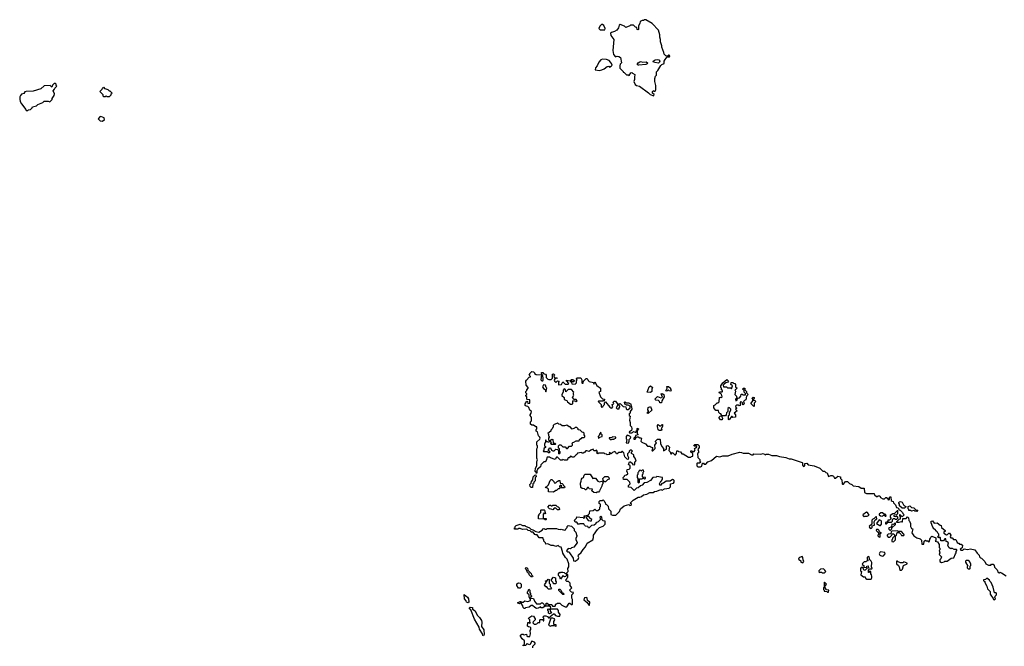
# Model space of a CAD drawing. Extents: x 1980017 to 2252640, y 74400 to 266395.
# Tile 214 of 256: x 2117700 to 2130380, y 187244 to 195310. Entities that reach past the tile are written whole.
import ezdxf

# ---------------------------------------------------------------- set-up
doc = ezdxf.new("R2010")
doc.units = 0

msp = doc.modelspace()

# ---------------------------------------------------------------- linework, layer by layer
at = {"layer": '0CON20XD'}
for points in [[(2125865, 194330), (2125870, 194345), (2125850, 194365), (2125850, 194385), (2125865, 194400), (2125872, 194392), (2125885, 194390), (2125892, 194408), (2125893, 194465), (2125880, 194515), (2125880, 194555), (2125890, 194585), (2125900, 194595), (2125903, 194637), (2125920, 194655), (2125955, 194720), (2125970, 194735), (2125998, 194745), (2126000, 194775), (2126011, 194799), (2126040, 194830), (2126068, 194832), (2126073, 194845), (2126065, 194853), (2126055, 194852), (2126045, 194840), (2126023, 194843), (2126000, 194865), (2125997, 194887), (2125968, 194955), (2125968, 194975), (2125952, 195025), (2125952, 195055), (2125942, 195085), (2125942, 195115), (2125928, 195175), (2125843, 195263), (2125765, 195308), (2125745, 195310), (2125735, 195300), (2125715, 195300), (2125690, 195285), (2125687, 195263), (2125668, 195232), (2125670, 195185), (2125665, 195180), (2125650, 195185), (2125648, 195208), (2125632, 195212), (2125605, 195240), (2125565, 195240), (2125558, 195232), (2125505, 195210), (2125488, 195228), (2125435, 195250), (2125422, 195238), (2125410, 195205), (2125390, 195175), (2125362, 195158), (2125323, 195147), (2125308, 195135), (2125312, 195105), (2125350, 195055), (2125340, 194915), (2125345, 194860), (2125375, 194830), (2125395, 194840), (2125415, 194838), (2125438, 194825), (2125450, 194755), (2125433, 194737), (2125428, 194715), (2125430, 194685), (2125470, 194645), (2125470, 194635), (2125485, 194630), (2125515, 194600), (2125535, 194600), (2125547, 194593), (2125572, 194628), (2125585, 194630), (2125590, 194620), (2125620, 194605), (2125619, 194569), (2125618, 194542), (2125608, 194515), (2125627, 194475), (2125645, 194464), (2125684, 194454), (2125799, 194369), (2125820, 194345), (2125865, 194330)], [(2125235, 195180), (2125240, 195195), (2125222, 195235), (2125205, 195248), (2125192, 195248), (2125170, 195225), (2125160, 195195), (2125175, 195180), (2125235, 195180)], [(2125165, 194657), (2125195, 194663), (2125225, 194678), (2125265, 194708), (2125285, 194710), (2125295, 194700), (2125319, 194711), (2125328, 194725), (2125320, 194745), (2125310, 194765), (2125290, 194785), (2125255, 194797), (2125205, 194800), (2125186, 194794), (2125158, 194765), (2125138, 194715), (2125115, 194690), (2125113, 194663), (2125165, 194657)], [(2125675, 194724), (2125664, 194724), (2125654, 194735), (2125665, 194753), (2125685, 194769), (2125695, 194771), (2125725, 194762), (2125768, 194768), (2125784, 194755), (2125779, 194741), (2125765, 194734), (2125675, 194724)], [(2125925, 194752), (2125878, 194758), (2125862, 194765), (2125860, 194775), (2125885, 194793), (2125915, 194798), (2125932, 194792), (2125942, 194775), (2125938, 194762), (2125925, 194752)], [(2117805, 194140), (2117815, 194150), (2117838, 194152), (2117860, 194175), (2117865, 194190), (2117915, 194200), (2117935, 194220), (2117998, 194242), (2118015, 194260), (2118065, 194260), (2118088, 194252), (2118118, 194282), (2118120, 194295), (2118146, 194334), (2118148, 194355), (2118132, 194395), (2118150, 194415), (2118152, 194428), (2118180, 194455), (2118170, 194465), (2118168, 194478), (2118155, 194490), (2118142, 194488), (2118122, 194468), (2118115, 194440), (2118092, 194462), (2118015, 194460), (2117972, 194418), (2117875, 194388), (2117783, 194387), (2117765, 194380), (2117755, 194362), (2117725, 194350), (2117710, 194335), (2117702, 194315), (2117700, 194285), (2117708, 194255), (2117722, 194225), (2117780, 194155), (2117785, 194140), (2117805, 194140)], [(2118855, 194320), (2118878, 194342), (2118880, 194355), (2118890, 194365), (2118865, 194390), (2118855, 194390), (2118838, 194408), (2118802, 194422), (2118785, 194440), (2118778, 194432), (2118762, 194428), (2118758, 194412), (2118730, 194385), (2118770, 194345), (2118772, 194332), (2118785, 194320), (2118805, 194320), (2118815, 194330), (2118825, 194320), (2118855, 194320)], [(2118765, 194002), (2118792, 194025), (2118790, 194045), (2118745, 194062), (2118732, 194058), (2118710, 194035), (2118735, 194008), (2118765, 194002)], [(2124955, 188492), (2124987, 188523), (2125007, 188573), (2125080, 188615), (2125090, 188645), (2125090, 188675), (2125141, 188749), (2125165, 188772), (2125215, 188792), (2125240, 188815), (2125240, 188855), (2125215, 188860), (2125202, 188872), (2125197, 188907), (2125185, 188920), (2125170, 188905), (2125180, 188875), (2125150, 188845), (2125120, 188835), (2125118, 188822), (2125100, 188805), (2125065, 188800), (2125035, 188770), (2125025, 188770), (2125018, 188788), (2124985, 188790), (2124972, 188802), (2124965, 188820), (2124915, 188820), (2124895, 188810), (2124875, 188840), (2124855, 188840), (2124843, 188867), (2124870, 188895), (2124875, 188910), (2124955, 188900), (2124965, 188890), (2124980, 188905), (2124970, 188915), (2124970, 188925), (2125015, 188930), (2125038, 188952), (2125042, 188988), (2125085, 188990), (2125105, 189008), (2125125, 188990), (2125145, 188990), (2125170, 189015), (2125170, 189035), (2125180, 189045), (2125180, 189075), (2125162, 189082), (2125162, 189108), (2125175, 189120), (2125205, 189120), (2125215, 189128), (2125228, 189118), (2125230, 189105), (2125240, 189095), (2125242, 189072), (2125255, 189070), (2125278, 189048), (2125283, 189013), (2125312, 188982), (2125312, 188942), (2125335, 188932), (2125377, 188933), (2125423, 188977), (2125438, 189015), (2125485, 189050), (2125545, 189070), (2125558, 189058), (2125575, 189060), (2125580, 189075), (2125560, 189085), (2125600, 189125), (2125665, 189162), (2125685, 189162), (2125708, 189172), (2125735, 189193), (2125777, 189203), (2125815, 189223), (2125828, 189222), (2125857, 189223), (2125875, 189238), (2125905, 189242), (2125955, 189262), (2125975, 189252), (2126005, 189272), (2126065, 189280), (2126080, 189295), (2126080, 189335), (2126120, 189345), (2126130, 189355), (2126127, 189377), (2126118, 189388), (2126105, 189390), (2126075, 189370), (2126025, 189370), (2125990, 189345), (2125970, 189340), (2125955, 189320), (2125945, 189320), (2125938, 189335), (2125955, 189370), (2125968, 189372), (2125970, 189385), (2125980, 189395), (2125980, 189415), (2125905, 189430), (2125895, 189420), (2125852, 189418), (2125825, 189380), (2125775, 189352), (2125743, 189347), (2125715, 189318), (2125695, 189310), (2125665, 189282), (2125642, 189278), (2125615, 189250), (2125575, 189290), (2125542, 189292), (2125540, 189315), (2125560, 189335), (2125558, 189358), (2125525, 189390), (2125475, 189390), (2125470, 189415), (2125488, 189432), (2125492, 189448), (2125515, 189450), (2125530, 189465), (2125527, 189487), (2125520, 189495), (2125522, 189518), (2125547, 189523), (2125560, 189535), (2125560, 189565), (2125540, 189585), (2125552, 189618), (2125568, 189618), (2125590, 189595), (2125592, 189582), (2125615, 189580), (2125620, 189585), (2125622, 189618), (2125640, 189625), (2125627, 189667), (2125610, 189685), (2125608, 189708), (2125580, 189725), (2125580, 189745), (2125590, 189755), (2125578, 189768), (2125562, 189768), (2125550, 189755), (2125548, 189742), (2125528, 189722), (2125528, 189698), (2125540, 189675), (2125535, 189650), (2125522, 189652), (2125492, 189682), (2125480, 189735), (2125465, 189750), (2125455, 189750), (2125445, 189740), (2125415, 189740), (2125395, 189720), (2125385, 189720), (2125378, 189738), (2125365, 189750), (2125335, 189740), (2125315, 189720), (2125295, 189740), (2125290, 189725), (2125298, 189712), (2125265, 189710), (2125258, 189718), (2125235, 189720), (2125225, 189730), (2125155, 189730), (2125145, 189720), (2125130, 189735), (2125140, 189745), (2125128, 189768), (2125115, 189760), (2125095, 189760), (2125085, 189780), (2125055, 189770), (2125035, 189750), (2125005, 189760), (2124992, 189758), (2124978, 189742), (2124955, 189730), (2124945, 189730), (2124935, 189740), (2124885, 189730), (2124880, 189715), (2124865, 189710), (2124835, 189680), (2124815, 189680), (2124808, 189688), (2124795, 189690), (2124778, 189672), (2124762, 189668), (2124760, 189655), (2124745, 189640), (2124715, 189640), (2124695, 189650), (2124685, 189640), (2124665, 189640), (2124625, 189680), (2124612, 189678), (2124595, 189650), (2124535, 189670), (2124525, 189680), (2124495, 189680), (2124480, 189635), (2124465, 189620), (2124452, 189618), (2124412, 189578), (2124406, 189554), (2124370, 189525), (2124370, 189515), (2124360, 189505), (2124358, 189472), (2124352, 189472), (2124350, 189485), (2124340, 189495), (2124343, 189537), (2124360, 189565), (2124360, 189615), (2124363, 189637), (2124370, 189645), (2124360, 189665), (2124360, 189785), (2124370, 189805), (2124370, 189825), (2124360, 189835), (2124360, 189875), (2124398, 189912), (2124402, 189925), (2124398, 189938), (2124383, 189953), (2124370, 190005), (2124350, 190015), (2124350, 190035), (2124360, 190045), (2124358, 190068), (2124345, 190070), (2124315, 190090), (2124295, 190090), (2124280, 190105), (2124280, 190135), (2124290, 190145), (2124292, 190185), (2124288, 190198), (2124273, 190213), (2124272, 190225), (2124287, 190243), (2124290, 190265), (2124270, 190285), (2124258, 190318), (2124245, 190330), (2124223, 190333), (2124210, 190345), (2124210, 190365), (2124232, 190398), (2124240, 190395), (2124245, 190370), (2124270, 190375), (2124268, 190418), (2124235, 190420), (2124230, 190425), (2124230, 190455), (2124220, 190465), (2124220, 190475), (2124230, 190485), (2124230, 190495), (2124220, 190505), (2124220, 190525), (2124230, 190535), (2124230, 190545), (2124250, 190565), (2124250, 190575), (2124222, 190605), (2124220, 190655), (2124225, 190670), (2124262, 190708), (2124278, 190712), (2124278, 190718), (2124260, 190735), (2124270, 190745), (2124270, 190755), (2124295, 190780), (2124318, 190778), (2124330, 190765), (2124330, 190755), (2124353, 190743), (2124418, 190738), (2124412, 190675), (2124425, 190660), (2124435, 190660), (2124442, 190668), (2124442, 190695), (2124437, 190727), (2124420, 190755), (2124422, 190768), (2124435, 190770), (2124452, 190752), (2124470, 190745), (2124480, 190735), (2124482, 190702), (2124503, 190683), (2124515, 190680), (2124545, 190680), (2124560, 190695), (2124562, 190748), (2124575, 190750), (2124590, 190735), (2124580, 190725), (2124582, 190702), (2124615, 190700), (2124620, 190695), (2124592, 190688), (2124582, 190665), (2124592, 190652), (2124605, 190640), (2124625, 190660), (2124648, 190658), (2124640, 190645), (2124640, 190615), (2124645, 190610), (2124678, 190612), (2124695, 190650), (2124725, 190620), (2124765, 190620), (2124770, 190625), (2124760, 190635), (2124758, 190648), (2124740, 190655), (2124742, 190668), (2124790, 190660), (2124805, 190680), (2124825, 190680), (2124840, 190665), (2124835, 190650), (2124815, 190650), (2124805, 190660), (2124790, 190660), (2124792, 190652), (2124808, 190638), (2124812, 190622), (2124855, 190620), (2124870, 190635), (2124870, 190665), (2124880, 190675), (2124870, 190685), (2124875, 190700), (2124925, 190700), (2124940, 190675), (2124940, 190635), (2124945, 190630), (2124958, 190632), (2124962, 190658), (2124995, 190690), (2125005, 190690), (2125018, 190678), (2125020, 190665), (2125032, 190652), (2125088, 190638), (2125095, 190620), (2125105, 190650), (2125132, 190602), (2125180, 190565), (2125180, 190525), (2125160, 190515), (2125180, 190455), (2125205, 190430), (2125230, 190425), (2125225, 190400), (2125215, 190410), (2125205, 190400), (2125155, 190400), (2125150, 190395), (2125188, 190358), (2125190, 190325), (2125195, 190320), (2125210, 190325), (2125212, 190338), (2125230, 190355), (2125232, 190378), (2125245, 190390), (2125302, 190322), (2125312, 190312), (2125325, 190310), (2125338, 190325), (2125330, 190355), (2125350, 190365), (2125342, 190388), (2125355, 190400), (2125375, 190400), (2125380, 190385), (2125400, 190365), (2125400, 190345), (2125380, 190315), (2125395, 190300), (2125418, 190302), (2125420, 190315), (2125430, 190325), (2125430, 190335), (2125420, 190345), (2125420, 190365), (2125435, 190370), (2125472, 190332), (2125508, 190328), (2125512, 190302), (2125522, 190292), (2125535, 190290), (2125560, 190315), (2125560, 190335), (2125535, 190350), (2125515, 190350), (2125508, 190358), (2125495, 190360), (2125490, 190385), (2125495, 190390), (2125515, 190380), (2125545, 190380), (2125555, 190370), (2125565, 190370), (2125580, 190325), (2125582, 190295), (2125562, 190268), (2125560, 190245), (2125550, 190235), (2125550, 190215), (2125560, 190205), (2125552, 190155), (2125562, 190125), (2125560, 190085), (2125577, 190067), (2125582, 190045), (2125577, 190023), (2125568, 190012), (2125552, 190008), (2125550, 189995), (2125555, 189990), (2125585, 189990), (2125592, 189998)], [(2124475, 190520), (2124490, 190565), (2124480, 190575), (2124470, 190605), (2124445, 190610), (2124434, 190584), (2124444, 190564), (2124468, 190548), (2124475, 190520)], [(2125825, 190510), (2125782, 190515), (2125808, 190585), (2125825, 190597), (2125848, 190575), (2125840, 190555), (2125840, 190525), (2125825, 190510)], [(2126085, 190530), (2126063, 190533), (2126055, 190540), (2126045, 190540), (2126035, 190530), (2126022, 190532), (2126032, 190558), (2126040, 190565), (2126032, 190588), (2126055, 190590), (2126080, 190565), (2126080, 190555), (2126090, 190545), (2126085, 190530)], [(2126835, 190160), (2126830, 190165), (2126830, 190215), (2126840, 190225), (2126840, 190255), (2126860, 190285), (2126858, 190298), (2126838, 190318), (2126820, 190305), (2126820, 190265), (2126802, 190248), (2126800, 190225), (2126788, 190212), (2126740, 190210), (2126750, 190175), (2126745, 190160), (2126725, 190160), (2126710, 190185), (2126710, 190195), (2126722, 190208), (2126740, 190210), (2126740, 190225), (2126728, 190238), (2126715, 190240), (2126702, 190252), (2126698, 190278), (2126665, 190280), (2126638, 190315), (2126640, 190345), (2126658, 190352), (2126682, 190378), (2126695, 190380), (2126708, 190392), (2126712, 190448), (2126725, 190450), (2126735, 190442), (2126747, 190453), (2126738, 190488), (2126710, 190505), (2126712, 190518), (2126745, 190520), (2126750, 190525), (2126750, 190535), (2126740, 190545), (2126740, 190565), (2126730, 190575), (2126730, 190595), (2126754, 190636), (2126805, 190678), (2126830, 190655), (2126818, 190642), (2126793, 190637), (2126771, 190619), (2126760, 190605), (2126762, 190582), (2126802, 190582), (2126815, 190570), (2126855, 190570), (2126865, 190560), (2126880, 190595), (2126860, 190615), (2126862, 190638), (2126885, 190640), (2126892, 190632), (2126908, 190628), (2126920, 190615), (2126920, 190585), (2126940, 190565), (2126928, 190552), (2126910, 190545), (2126918, 190528), (2126910, 190485), (2126930, 190465), (2126930, 190455), (2126940, 190445), (2126920, 190425), (2126922, 190402), (2126938, 190412), (2126940, 190425), (2126952, 190438), (2126968, 190442), (2126988, 190462), (2126992, 190488), (2127005, 190490), (2127015, 190480), (2127048, 190482), (2127048, 190498), (2127030, 190515), (2127028, 190538), (2127010, 190555), (2127022, 190568), (2127038, 190568), (2127040, 190545), (2127060, 190525), (2127060, 190505), (2127080, 190485), (2127060, 190465), (2127050, 190415), (2127035, 190410), (2127020, 190395), (2127030, 190365), (2127018, 190352), (2127010, 190355), (2127008, 190378), (2126998, 190388), (2126985, 190390), (2126980, 190385), (2126978, 190342), (2126965, 190340), (2126955, 190350), (2126935, 190350), (2126922, 190338), (2126920, 190325), (2126930, 190315), (2126930, 190305), (2126920, 190295), (2126940, 190275), (2126900, 190245), (2126920, 190225), (2126918, 190192), (2126885, 190190), (2126875, 190200), (2126865, 190200), (2126835, 190160)], [(2124815, 190360), (2124822, 190368), (2124823, 190397), (2124832, 190408), (2124858, 190398), (2124865, 190390), (2124880, 190405), (2124865, 190420), (2124842, 190422), (2124820, 190445), (2124838, 190475), (2124830, 190485), (2124830, 190505), (2124837, 190517), (2124805, 190550), (2124765, 190550), (2124735, 190520), (2124730, 190545), (2124712, 190558), (2124698, 190542), (2124700, 190515), (2124683, 190487), (2124683, 190473), (2124710, 190445), (2124712, 190422), (2124745, 190410), (2124755, 190390), (2124795, 190360), (2124815, 190360)], [(2125965, 190380), (2125945, 190380), (2125940, 190395), (2125925, 190410), (2125893, 190413), (2125880, 190425), (2125915, 190460), (2125955, 190442), (2125978, 190452), (2125962, 190495), (2125975, 190500), (2125997, 190487), (2126000, 190455), (2125970, 190405), (2125965, 190380)], [(2125795, 190240), (2125780, 190245), (2125800, 190265), (2125800, 190275), (2125788, 190288), (2125793, 190317), (2125825, 190330), (2125840, 190285), (2125795, 190240)], [(2127155, 190330), (2127120, 190365), (2127120, 190375), (2127140, 190405), (2127140, 190425), (2127130, 190435), (2127145, 190450), (2127160, 190445), (2127160, 190435), (2127150, 190425), (2127152, 190412), (2127168, 190408), (2127180, 190395), (2127160, 190375), (2127160, 190335), (2127155, 190330)], [(2124645, 189720), (2124660, 189735), (2124660, 189745), (2124650, 189755), (2124650, 189785), (2124640, 189795), (2124640, 189825), (2124652, 189838), (2124668, 189838), (2124695, 189810), (2124725, 189810), (2124742, 189792), (2124755, 189790), (2124782, 189818), (2124805, 189820), (2124818, 189832), (2124820, 189845), (2124810, 189855), (2124822, 189868), (2124835, 189870), (2124865, 189890), (2124905, 189890), (2124910, 189905), (2124925, 189920), (2124935, 189920), (2124945, 189930), (2124965, 189930), (2124978, 189942), (2124980, 189955), (2124970, 189965), (2124968, 189988), (2124958, 189998), (2124945, 190000), (2124918, 190028), (2124892, 190032), (2124890, 190045), (2124875, 190060), (2124855, 190060), (2124845, 190050), (2124815, 190040), (2124788, 190068), (2124775, 190070), (2124745, 190090), (2124715, 190080), (2124685, 190080), (2124665, 190100), (2124642, 190102), (2124625, 190120), (2124618, 190112), (2124582, 190098), (2124570, 190085), (2124570, 190065), (2124560, 190055), (2124558, 190042), (2124540, 190025), (2124540, 190015), (2124500, 189985), (2124510, 189975), (2124510, 189955), (2124520, 189945), (2124520, 189935), (2124510, 189925), (2124512, 189902), (2124525, 189890), (2124555, 189910), (2124568, 189908), (2124570, 189865), (2124598, 189858), (2124600, 189845), (2124595, 189840), (2124545, 189840), (2124540, 189855), (2124550, 189865), (2124538, 189878), (2124525, 189880), (2124518, 189872), (2124505, 189870), (2124498, 189878), (2124482, 189882), (2124478, 189898), (2124472, 189898), (2124470, 189865), (2124460, 189855), (2124460, 189825), (2124470, 189815), (2124470, 189805), (2124452, 189788), (2124450, 189765), (2124440, 189755), (2124445, 189750), (2124495, 189750), (2124505, 189740), (2124525, 189740), (2124530, 189745), (2124512, 189762), (2124510, 189775), (2124520, 189785), (2124522, 189798), (2124535, 189800), (2124550, 189770), (2124565, 189760), (2124585, 189760), (2124605, 189780), (2124628, 189778), (2124640, 189765), (2124640, 189725), (2124645, 189720)], [(2125965, 190020), (2125935, 190020), (2125922, 190032), (2125920, 190055), (2125912, 190065), (2125913, 190087), (2125922, 190098), (2125945, 190080), (2125958, 190082), (2125972, 190098), (2125978, 190098), (2125980, 190075), (2125960, 190045), (2125970, 190035), (2125965, 190020)], [(2125155, 189920), (2125172, 189938), (2125200, 189945), (2125200, 189965), (2125190, 189975), (2125185, 190000), (2125170, 189985), (2125162, 189958), (2125150, 189945), (2125155, 189920)], [(2125535, 189860), (2125550, 189875), (2125550, 189905), (2125568, 189922), (2125570, 189935), (2125558, 189948), (2125525, 189960), (2125510, 189945), (2125510, 189915), (2125520, 189905), (2125510, 189865), (2125535, 189860)], [(2125592, 189998), (2125605, 190010), (2125625, 190000), (2125638, 190002), (2125645, 190020), (2125650, 190020), (2125652, 190048), (2125665, 190050), (2125670, 190045), (2125650, 190020), (2125650, 189985), (2125660, 189975), (2125660, 189965), (2125632, 189958), (2125628, 189942), (2125610, 189925), (2125610, 189910), (2125628, 189912), (2125645, 189940), (2125665, 189940), (2125685, 189928), (2125697, 189927), (2125708, 189918), (2125700, 189885), (2125710, 189870), (2125758, 189848), (2125785, 189820), (2125815, 189820), (2125825, 189810), (2125850, 189805), (2125850, 189785), (2125840, 189775), (2125845, 189760), (2125855, 189760), (2125882, 189788), (2125878, 189832), (2125900, 189865), (2125890, 189875), (2125890, 189885), (2125915, 189910), (2125945, 189910), (2125950, 189905), (2125953, 189853), (2125970, 189815), (2125992, 189792), (2125992, 189762), (2126028, 189782), (2126030, 189825), (2126045, 189830), (2126067, 189807), (2126060, 189765), (2126078, 189748), (2126085, 189720), (2126095, 189720), (2126105, 189740), (2126135, 189710), (2126145, 189710), (2126158, 189725), (2126162, 189758), (2126175, 189760), (2126185, 189750), (2126208, 189748), (2126225, 189720), (2126245, 189720), (2126315, 189680), (2126345, 189680), (2126352, 189688), (2126368, 189692), (2126370, 189725), (2126342, 189742), (2126342, 189758), (2126355, 189760), (2126365, 189750), (2126385, 189750), (2126400, 189775), (2126392, 189788), (2126402, 189798), (2126418, 189802), (2126420, 189815), (2126415, 189820), (2126385, 189820), (2126382, 189828), (2126395, 189840), (2126435, 189840), (2126450, 189825), (2126450, 189805), (2126432, 189778), (2126440, 189755), (2126440, 189735), (2126430, 189725), (2126432, 189675), (2126458, 189648), (2126460, 189625), (2126470, 189615), (2126455, 189600), (2126425, 189600), (2126420, 189595), (2126420, 189565), (2126435, 189552), (2126466, 189554), (2126486, 189564), (2126495, 189600), (2126505, 189600), (2126515, 189590), (2126535, 189590), (2126563, 189617), (2126610, 189635), (2126675, 189692), (2126715, 189682), (2126755, 189697), (2126824, 189696), (2126875, 189716), (2126975, 189741), (2126995, 189737), (2127015, 189728), (2127035, 189732), (2127085, 189730), (2127125, 189708), (2127145, 189710), (2127155, 189720), (2127245, 189718), (2127276, 189726), (2127305, 189710), (2127315, 189718), (2127344, 189716), (2127385, 189702), (2127445, 189701), (2127485, 189687), (2127565, 189676), (2127608, 189658), (2127635, 189657), (2127775, 189610), (2127780, 189605), (2127780, 189575), (2127795, 189560), (2127812, 189568), (2127812, 189598), (2127835, 189600), (2127855, 189580), (2127930, 189565), (2128005, 189537), (2128045, 189500), (2128065, 189498), (2128082, 189482), (2128100, 189475), (2128115, 189430), (2128145, 189442), (2128162, 189442), (2128180, 189435), (2128195, 189410), (2128205, 189410), (2128234, 189436), (2128270, 189425), (2128270, 189405), (2128287, 189387), (2128290, 189335), (2128295, 189330), (2128308, 189332), (2128333, 189367), (2128360, 189365), (2128385, 189340), (2128418, 189328), (2128435, 189310), (2128505, 189302), (2128535, 189278), (2128575, 189280), (2128580, 189225), (2128605, 189210), (2128705, 189210), (2128710, 189195), (2128732, 189172), (2128745, 189170), (2128755, 189180), (2128775, 189180), (2128785, 189160), (2128815, 189140), (2128835, 189140), (2128855, 189160), (2128865, 189160), (2128878, 189148), (2128882, 189132), (2128895, 189130), (2128900, 189135), (2128900, 189165), (2128915, 189170), (2128920, 189165), (2128922, 189122), (2128935, 189110), (2128948, 189108), (2128952, 189092), (2128980, 189065), (2128992, 189032), (2129008, 189028), (2129020, 189015), (2129022, 189002), (2129038, 188998), (2129068, 188968), (2129072, 188952), (2129090, 188935), (2129065, 188910), (2129038, 188938), (2129032, 188938), (2129030, 188925), (2129040, 188915), (2129038, 188882), (2129022, 188878), (2128992, 188848), (2128992, 188842), (2129025, 188840), (2129055, 188850), (2129065, 188840), (2129070, 188845), (2129072, 188888), (2129115, 188890), (2129135, 188910), (2129148, 188898), (2129150, 188865), (2129160, 188855), (2129170, 188825), (2129170, 188785), (2129185, 188760), (2129200, 188755), (2129190, 188705), (2129217, 188667), (2129255, 188640), (2129297, 188627), (2129315, 188610), (2129320, 188560), (2129345, 188560), (2129350, 188595), (2129365, 188610), (2129375, 188600), (2129395, 188600), (2129405, 188590), (2129418, 188592), (2129420, 188625), (2129430, 188635), (2129432, 188648), (2129445, 188660), (2129498, 188638), (2129500, 188605), (2129490, 188595), (2129518, 188588), (2129540, 188555), (2129540, 188515), (2129550, 188505), (2129550, 188485), (2129542, 188475), (2129548, 188445), (2129540, 188425), (2129570, 188395), (2129562, 188368), (2129550, 188355), (2129550, 188335), (2129573, 188323), (2129605, 188330), (2129615, 188340), (2129645, 188340), (2129695, 188380), (2129728, 188382), (2129750, 188435), (2129760, 188445), (2129760, 188465), (2129770, 188475), (2129770, 188485), (2129765, 188490), (2129735, 188490), (2129705, 188508), (2129695, 188500), (2129683, 188503), (2129664, 188514), (2129652, 188545), (2129660, 188575), (2129645, 188590), (2129632, 188592), (2129628, 188628), (2129612, 188628), (2129595, 188600), (2129562, 188602), (2129558, 188638), (2129545, 188650), (2129535, 188640), (2129520, 188655), (2129538, 188672), (2129538, 188688), (2129522, 188702), (2129520, 188715), (2129508, 188728), (2129485, 188750), (2129472, 188752), (2129470, 188765), (2129458, 188778), (2129438, 188835), (2129440, 188855), (2129455, 188860), (2129475, 188830), (2129515, 188832), (2129552, 188802), (2129568, 188798), (2129572, 188772), (2129620, 188735), (2129618, 188722), (2129602, 188718), (2129602, 188702), (2129635, 188680), (2129648, 188682), (2129665, 188700), (2129675, 188698), (2129690, 188675), (2129682, 188652), (2129692, 188642), (2129708, 188638), (2129725, 188620), (2129755, 188620), (2129763, 188603), (2129772, 188582), (2129785, 188570), (2129795, 188570), (2129805, 188560), (2129825, 188560), (2129840, 188545), (2129838, 188512), (2129810, 188495), (2129822, 188482), (2129845, 188480), (2129865, 188500), (2129905, 188488), (2129945, 188498), (2130000, 188485), (2130031, 188441), (2130057, 188417), (2130060, 188395), (2130072, 188382), (2130085, 188380), (2130130, 188335), (2130144, 188304), (2130175, 188290), (2130205, 188290), (2130215, 188300), (2130235, 188300), (2130248, 188285), (2130252, 188262), (2130287, 188227), (2130302, 188192), (2130315, 188190), (2130325, 188200), (2130332, 188192), (2130345, 188190), (2130403, 188153)], [(2125315, 189900), (2125325, 189910), (2125355, 189910), (2125362, 189918), (2125378, 189922), (2125378, 189938), (2125335, 189940), (2125325, 189930), (2125292, 189928), (2125292, 189922), (2125315, 189900)], [(2124305, 189290), (2124285, 189290), (2124272, 189302), (2124270, 189325), (2124288, 189342), (2124290, 189365), (2124310, 189385), (2124313, 189427), (2124332, 189448), (2124345, 189450), (2124350, 189425), (2124340, 189415), (2124340, 189375), (2124322, 189358), (2124320, 189345), (2124310, 189335), (2124305, 189290)], [(2125125, 189220), (2125092, 189222), (2125070, 189245), (2125078, 189268), (2125035, 189270), (2125025, 189290), (2125012, 189288), (2124995, 189260), (2124985, 189260), (2124975, 189270), (2124943, 189273), (2124925, 189290), (2124922, 189345), (2124932, 189368), (2124933, 189397), (2124942, 189408), (2124960, 189415), (2124970, 189445), (2124982, 189458), (2125045, 189460), (2125082, 189402), (2125095, 189410), (2125115, 189408), (2125145, 189370), (2125165, 189362), (2125195, 189370), (2125208, 189358), (2125210, 189335), (2125200, 189325), (2125198, 189305), (2125167, 189243), (2125155, 189230), (2125135, 189230), (2125125, 189220)], [(2125675, 189350), (2125680, 189355), (2125682, 189398), (2125715, 189400), (2125725, 189410), (2125735, 189410), (2125745, 189400), (2125760, 189405), (2125758, 189418), (2125725, 189420), (2125720, 189425), (2125720, 189455), (2125730, 189465), (2125730, 189485), (2125738, 189495), (2125735, 189510), (2125715, 189510), (2125705, 189500), (2125698, 189508), (2125685, 189510), (2125672, 189498), (2125670, 189485), (2125660, 189475), (2125660, 189455), (2125650, 189445), (2125650, 189415), (2125660, 189405), (2125660, 189355), (2125675, 189350)], [(2124575, 189230), (2124512, 189232), (2124508, 189268), (2124498, 189278), (2124482, 189282), (2124472, 189298), (2124488, 189302), (2124508, 189322), (2124532, 189378), (2124545, 189390), (2124555, 189390), (2124580, 189365), (2124585, 189350), (2124605, 189350), (2124625, 189370), (2124635, 189370), (2124645, 189380), (2124658, 189378), (2124662, 189342), (2124685, 189340), (2124698, 189328), (2124702, 189312), (2124720, 189295), (2124718, 189282), (2124672, 189282), (2124670, 189295), (2124680, 189305), (2124665, 189320), (2124650, 189305), (2124658, 189282), (2124648, 189272), (2124635, 189270), (2124615, 189250), (2124605, 189250), (2124575, 189230)], [(2125245, 189360), (2125232, 189362), (2125212, 189382), (2125210, 189405), (2125235, 189428), (2125275, 189428), (2125288, 189415), (2125290, 189395), (2125272, 189388), (2125245, 189360)], [(2124645, 189000), (2124625, 189000), (2124605, 189020), (2124585, 189020), (2124565, 189000), (2124545, 189010), (2124522, 189012), (2124500, 189035), (2124525, 189060), (2124535, 189060), (2124545, 189050), (2124555, 189050), (2124565, 189060), (2124605, 189060), (2124622, 189042), (2124635, 189040), (2124648, 189028), (2124650, 189005), (2124645, 189000)], [(2129095, 189020), (2129065, 189020), (2129032, 189052), (2129030, 189075), (2129020, 189085), (2129020, 189095), (2129030, 189105), (2129045, 189108), (2129065, 189098), (2129080, 189065), (2129095, 189050), (2129110, 189045), (2129108, 189032), (2129095, 189020)], [(2124475, 188870), (2124465, 188870), (2124455, 188880), (2124383, 188883), (2124380, 188925), (2124390, 188935), (2124390, 188945), (2124410, 188965), (2124410, 188995), (2124415, 189000), (2124455, 189000), (2124460, 188995), (2124470, 188955), (2124465, 188950), (2124455, 188960), (2124440, 188945), (2124440, 188895), (2124445, 188890), (2124478, 188888), (2124480, 188875), (2124475, 188870)], [(2128575, 188910), (2128585, 188920), (2128615, 188920), (2128638, 188932), (2128618, 188968), (2128605, 188970), (2128560, 188935), (2128562, 188922), (2128575, 188910)], [(2128812, 188918), (2128825, 188930), (2128835, 188930), (2128845, 188920), (2128855, 188920), (2128860, 188925), (2128855, 188940), (2128835, 188940), (2128812, 188962), (2128788, 188962), (2128770, 188945), (2128770, 188935), (2128785, 188922), (2128812, 188918)], [(2128865, 188820), (2128885, 188840), (2128928, 188842), (2128940, 188855), (2128940, 188875), (2128952, 188888), (2128965, 188890), (2128975, 188880), (2128995, 188880), (2129008, 188892), (2129010, 188905), (2128995, 188920), (2128985, 188910), (2128960, 188915), (2128962, 188938), (2128995, 188940), (2129008, 188952), (2129008, 188988), (2129002, 188988), (2128968, 188952), (2128945, 188950), (2128912, 188928), (2128910, 188905), (2128920, 188895), (2128920, 188885), (2128902, 188868), (2128882, 188868), (2128878, 188852), (2128868, 188842), (2128852, 188838), (2128852, 188822), (2128865, 188820)], [(2129255, 188980), (2129228, 188982), (2129215, 188990), (2129185, 188982), (2129175, 188990), (2129152, 188992), (2129150, 189005), (2129140, 189015), (2129140, 189045), (2129165, 189050), (2129185, 189030), (2129215, 189028), (2129242, 189002), (2129268, 188998), (2129255, 188980)], [(2124307, 187223), (2124310, 187245), (2124340, 187275), (2124340, 187285), (2124330, 187295), (2124295, 187308), (2124268, 187262), (2124242, 187272), (2124235, 187280), (2124222, 187268), (2124217, 187253), (2124185, 187250), (2124182, 187258), (2124200, 187265), (2124200, 187315), (2124171, 187341), (2124150, 187375), (2124150, 187385), (2124165, 187400), (2124185, 187400), (2124195, 187390), (2124225, 187398), (2124230, 187375), (2124238, 187368), (2124270, 187370), (2124278, 187405), (2124273, 187445), (2124282, 187458), (2124282, 187482), (2124272, 187492), (2124253, 187493), (2124240, 187505), (2124242, 187548), (2124255, 187550), (2124265, 187540), (2124280, 187545), (2124270, 187555), (2124270, 187585), (2124253, 187603), (2124255, 187610), (2124295, 187638), (2124315, 187630), (2124337, 187597), (2124338, 187585), (2124312, 187558), (2124310, 187545), (2124325, 187530), (2124345, 187530), (2124358, 187532), (2124375, 187550), (2124398, 187552), (2124400, 187585), (2124405, 187590), (2124435, 187590), (2124442, 187572), (2124448, 187572), (2124450, 187605), (2124440, 187615), (2124440, 187625), (2124453, 187637), (2124477, 187637), (2124498, 187628), (2124512, 187612), (2124525, 187610), (2124532, 187628), (2124575, 187660), (2124585, 187660), (2124602, 187642), (2124625, 187630), (2124658, 187632), (2124660, 187655), (2124640, 187685), (2124640, 187705), (2124625, 187720), (2124530, 187720), (2124530, 187695), (2124550, 187675), (2124525, 187660), (2124512, 187672), (2124510, 187695), (2124500, 187705), (2124502, 187728), (2124515, 187720), (2124530, 187720), (2124538, 187748), (2124525, 187760), (2124465, 187760), (2124435, 187740), (2124415, 187740), (2124405, 187750), (2124376, 187734), (2124355, 187732), (2124332, 187742), (2124305, 187770), (2124285, 187770), (2124262, 187748), (2124215, 187740), (2124205, 187730), (2124195, 187730), (2124183, 187743), (2124180, 187765), (2124158, 187798), (2124145, 187800), (2124135, 187792), (2124110, 187805), (2124145, 187820), (2124155, 187820), (2124165, 187810), (2124185, 187810), (2124205, 187830), (2124245, 187822), (2124278, 187832), (2124280, 187845), (2124260, 187875), (2124260, 187905), (2124240, 187925), (2124240, 187945), (2124250, 187955), (2124255, 187980), (2124270, 187965), (2124270, 187935), (2124280, 187925), (2124280, 187905), (2124290, 187895), (2124290, 187885), (2124280, 187875), (2124282, 187862), (2124315, 187860), (2124330, 187825), (2124355, 187790), (2124405, 187790), (2124418, 187802), (2124432, 187802), (2124450, 187785), (2124455, 187770), (2124465, 187770), (2124478, 187782), (2124482, 187798), (2124495, 187800), (2124505, 187780), (2124555, 187780), (2124562, 187762), (2124595, 187760), (2124605, 187790), (2124615, 187790), (2124625, 187800), (2124655, 187800), (2124683, 187773), (2124723, 187753), (2124745, 187750), (2124775, 187800), (2124785, 187800), (2124805, 187780), (2124815, 187780), (2124820, 187785), (2124820, 187845), (2124810, 187865), (2124810, 187905), (2124827, 187923), (2124830, 187935), (2124805, 187942), (2124780, 187965), (2124810, 187995), (2124788, 188025), (2124788, 188058), (2124768, 188078), (2124745, 188080), (2124730, 188095), (2124748, 188112), (2124750, 188125), (2124760, 188135), (2124760, 188165), (2124740, 188180), (2124740, 188155), (2124728, 188142), (2124715, 188140), (2124708, 188148), (2124695, 188150), (2124665, 188110), (2124658, 188138), (2124640, 188155), (2124640, 188175), (2124655, 188200), (2124665, 188190), (2124672, 188198), (2124695, 188200), (2124710, 188195), (2124725, 188180), (2124740, 188180), (2124740, 188185), (2124762, 188208), (2124758, 188245), (2124772, 188268), (2124772, 188305), (2124750, 188365), (2124728, 188385), (2124693, 188443), (2124692, 188465), (2124675, 188520), (2124653, 188523), (2124635, 188540), (2124605, 188530), (2124575, 188542), (2124543, 188543), (2124502, 188562), (2124475, 188560), (2124470, 188575), (2124450, 188595), (2124450, 188615), (2124440, 188625), (2124440, 188635), (2124435, 188640), (2124392, 188642), (2124365, 188680), (2124345, 188678), (2124335, 188682), (2124311, 188711), (2124290, 188715), (2124275, 188730), (2124250, 188735), (2124232, 188752), (2124175, 188748), (2124145, 188760), (2124125, 188760), (2124115, 188752), (2124075, 188750), (2124070, 188765), (2124080, 188775), (2124080, 188785), (2124095, 188800), (2124145, 188818), (2124175, 188800), (2124205, 188800), (2124215, 188790), (2124265, 188770), (2124282, 188752), (2124310, 188745), (2124345, 188720), (2124385, 188712), (2124430, 188740), (2124440, 188755), (2124455, 188760), (2124465, 188750), (2124485, 188750), (2124495, 188760), (2124615, 188760), (2124635, 188750), (2124665, 188748), (2124675, 188752), (2124715, 188740), (2124730, 188745), (2124733, 188757), (2124750, 188775), (2124752, 188788), (2124763, 188797), (2124805, 188790), (2124840, 188755), (2124840, 188735), (2124860, 188715), (2124870, 188675), (2124880, 188665), (2124862, 188635), (2124862, 188615), (2124880, 188585), (2124880, 188575), (2124835, 188520), (2124808, 188512), (2124795, 188500), (2124765, 188502), (2124743, 188473), (2124755, 188460), (2124778, 188458), (2124780, 188445), (2124827, 188377), (2124832, 188342), (2124855, 188340), (2124890, 188365), (2124900, 188385), (2124892, 188405), (2124895, 188420), (2124929, 188451), (2124955, 188492)], [(2125045, 188858), (2125065, 188860), (2125070, 188875), (2125054, 188884), (2125025, 188920), (2124992, 188908), (2125020, 188865), (2125045, 188858)], [(2128665, 188762), (2128677, 188773), (2128680, 188795), (2128708, 188805), (2128702, 188845), (2128715, 188870), (2128740, 188885), (2128735, 188910), (2128725, 188910), (2128705, 188890), (2128685, 188882), (2128673, 188867), (2128672, 188818), (2128638, 188785), (2128644, 188774), (2128665, 188762)], [(2128775, 188798), (2128785, 188800), (2128798, 188815), (2128800, 188855), (2128790, 188865), (2128768, 188872), (2128732, 188825), (2128775, 188798)], [(2128915, 188740), (2128930, 188755), (2128932, 188768), (2128978, 188812), (2128978, 188828), (2128972, 188828), (2128955, 188810), (2128932, 188818), (2128928, 188782), (2128890, 188765), (2128895, 188750), (2128905, 188740), (2128915, 188740)], [(2128775, 188650), (2128780, 188655), (2128780, 188695), (2128800, 188705), (2128772, 188712), (2128770, 188735), (2128757, 188747), (2128733, 188747), (2128730, 188735), (2128760, 188705), (2128760, 188685), (2128750, 188675), (2128750, 188665), (2128762, 188652), (2128775, 188650)], [(2128955, 188590), (2128977, 188613), (2128980, 188665), (2128990, 188675), (2129002, 188708), (2129028, 188708), (2129048, 188688), (2129055, 188670), (2129085, 188670), (2129090, 188675), (2129088, 188688), (2129055, 188720), (2129015, 188720), (2129005, 188730), (2128932, 188728), (2128922, 188718), (2128918, 188692), (2128883, 188687), (2128872, 188675), (2128872, 188665), (2128885, 188650), (2128905, 188650), (2128930, 188675), (2128935, 188690), (2128955, 188690), (2128968, 188678), (2128968, 188662), (2128940, 188635), (2128940, 188625), (2128930, 188615), (2128932, 188592), (2128955, 188590)], [(2128805, 188406), (2128825, 188408), (2128847, 188433), (2128843, 188453), (2128785, 188458), (2128778, 188452), (2128770, 188435), (2128778, 188418), (2128805, 188406)], [(2127785, 188320), (2127798, 188335), (2127788, 188358), (2127787, 188387), (2127775, 188398), (2127743, 188387), (2127732, 188378), (2127730, 188365), (2127760, 188345), (2127760, 188325), (2127785, 188320)], [(2128608, 188108), (2128665, 188110), (2128672, 188125), (2128672, 188145), (2128670, 188165), (2128660, 188175), (2128660, 188205), (2128645, 188210), (2128638, 188192), (2128632, 188192), (2128630, 188225), (2128645, 188240), (2128675, 188240), (2128680, 188245), (2128668, 188265), (2128672, 188322), (2128665, 188340), (2128648, 188358), (2128640, 188395), (2128625, 188400), (2128613, 188387), (2128612, 188365), (2128628, 188342), (2128605, 188340), (2128595, 188330), (2128575, 188330), (2128552, 188308), (2128550, 188295), (2128570, 188285), (2128572, 188262), (2128605, 188260), (2128610, 188275), (2128625, 188280), (2128630, 188255), (2128612, 188248), (2128588, 188222), (2128575, 188220), (2128558, 188258), (2128535, 188260), (2128528, 188245), (2128530, 188215), (2128540, 188205), (2128532, 188165), (2128565, 188140), (2128588, 188138), (2128592, 188122), (2128608, 188108)], [(2129055, 188222), (2129070, 188235), (2129080, 188285), (2129130, 188305), (2129130, 188315), (2129085, 188330), (2129075, 188320), (2129045, 188320), (2129015, 188330), (2129005, 188340), (2128992, 188338), (2128990, 188305), (2129018, 188285), (2129028, 188265), (2129033, 188223), (2129055, 188222)], [(2129935, 188240), (2129940, 188245), (2129940, 188275), (2129950, 188285), (2129950, 188305), (2129930, 188335), (2129915, 188347), (2129895, 188350), (2129882, 188338), (2129880, 188325), (2129910, 188275), (2129900, 188265), (2129900, 188255), (2129915, 188240), (2129935, 188240)], [(2124305, 188140), (2124285, 188140), (2124260, 188165), (2124260, 188175), (2124240, 188195), (2124228, 188228), (2124210, 188245), (2124222, 188258), (2124238, 188248), (2124242, 188222), (2124285, 188180), (2124292, 188162), (2124310, 188145), (2124305, 188140)], [(2128038, 188188), (2128065, 188190), (2128080, 188205), (2128070, 188225), (2128052, 188242), (2128013, 188237), (2127990, 188215), (2127995, 188190), (2128005, 188200), (2128025, 188198), (2128038, 188188)], [(2124145, 187990), (2124125, 187990), (2124102, 188025), (2124102, 188048), (2124125, 188060), (2124147, 188057), (2124160, 188045), (2124160, 188005), (2124145, 187990)], [(2124535, 187980), (2124505, 187980), (2124498, 187998), (2124488, 188008), (2124475, 188010), (2124460, 188035), (2124480, 188065), (2124480, 188080), (2124472, 188082), (2124472, 188088), (2124478, 188088), (2124480, 188080), (2124488, 188082), (2124505, 188110), (2124520, 188105), (2124520, 188055), (2124530, 188045), (2124530, 188015), (2124550, 187995), (2124535, 187980)], [(2124605, 188050), (2124575, 188050), (2124570, 188065), (2124550, 188085), (2124550, 188105), (2124575, 188132), (2124600, 188125), (2124600, 188085), (2124610, 188075), (2124605, 188050)], [(2128115, 187940), (2128120, 187965), (2128092, 187972), (2128070, 188005), (2128070, 188015), (2128090, 188045), (2128065, 188070), (2128060, 188065), (2128060, 188005), (2128050, 187995), (2128050, 187975), (2128060, 187965), (2128062, 187952), (2128095, 187950), (2128102, 187942), (2128115, 187940)], [(2130255, 187840), (2130267, 187853), (2130260, 187875), (2130263, 187887), (2130280, 187905), (2130278, 187925), (2130275, 187930), (2130252, 187932), (2130238, 188005), (2130210, 188065), (2130192, 188082), (2130190, 188095), (2130155, 188120), (2130138, 188102), (2130112, 188098), (2130110, 188085), (2130128, 188078), (2130130, 188065), (2130157, 188017), (2130163, 187983), (2130198, 187948), (2130198, 187915), (2130205, 187900), (2130238, 187858), (2130240, 187845), (2130255, 187840)], [(2124705, 187910), (2124695, 187910), (2124642, 187962), (2124642, 187978), (2124655, 187980), (2124675, 187960), (2124680, 187930), (2124695, 187930), (2124710, 187915), (2124705, 187910)], [(2123475, 187802), (2123455, 187810), (2123448, 187828), (2123427, 187855), (2123425, 187910), (2123466, 187876), (2123478, 187855), (2123482, 187815), (2123475, 187802)], [(2125035, 187770), (2125040, 187775), (2125042, 187812), (2125012, 187832), (2125010, 187865), (2125005, 187870), (2124975, 187868), (2124963, 187843), (2125008, 187808), (2125035, 187770)], [(2123675, 187378), (2123663, 187383), (2123658, 187405), (2123623, 187465), (2123619, 187489), (2123556, 187595), (2123510, 187715), (2123493, 187725), (2123493, 187737), (2123503, 187747), (2123530, 187745), (2123532, 187722), (2123565, 187700), (2123590, 187645), (2123623, 187613), (2123648, 187575), (2123652, 187555), (2123648, 187498), (2123677, 187455), (2123681, 187395), (2123675, 187378)], [(2124605, 187502), (2124610, 187505), (2124608, 187518), (2124580, 187525), (2124580, 187565), (2124590, 187585), (2124588, 187598), (2124565, 187608), (2124542, 187608), (2124510, 187515), (2124535, 187502), (2124555, 187510), (2124585, 187510), (2124605, 187502)]]:
    msp.add_lwpolyline(points, dxfattribs=at)

doc.saveas('drawing.dxf')
